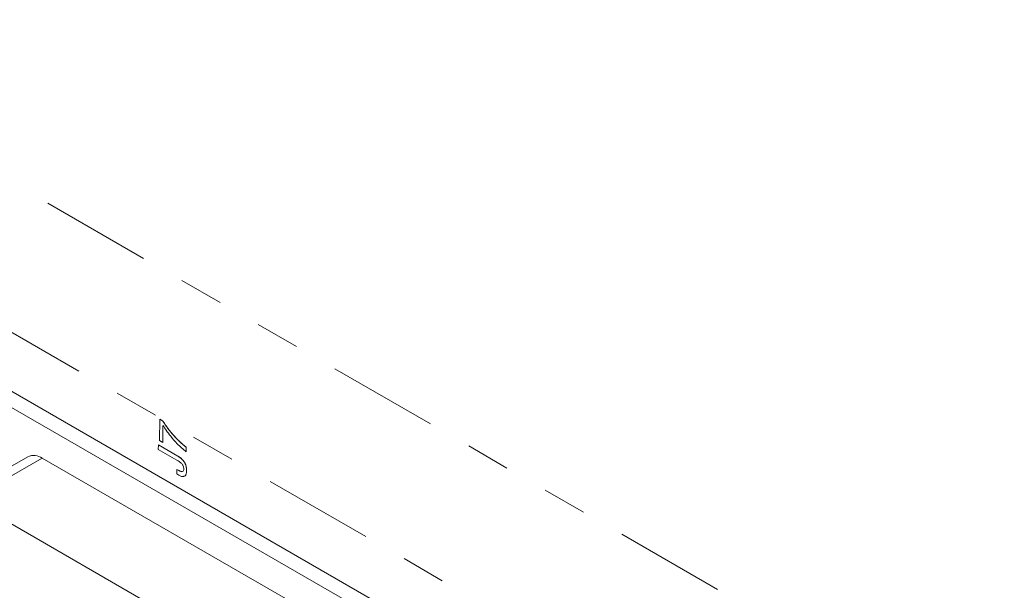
# Model space of a CAD drawing. Header units: inches. Extents: x 0.8 to 33.2, y 0.3 to 21.8.
# Tile 45 of 49: x 21.3 to 23.5, y 13.8 to 15.1. Entities that reach past the tile are written whole.
import ezdxf

# ---------------------------------------------------------------- set-up
doc = ezdxf.new("R2010")
doc.units = ezdxf.units.IN
doc.header["$MEASUREMENT"] = 0
doc.linetypes.add('PHANTOM', pattern=[0.5, 0.25, -0.05, 0.05, -0.05, 0.05, -0.05])

msp = doc.modelspace()

# ---------------------------------------------------------------- linework, layer by layer
at = {"color": 7, "linetype": 'PHANTOM', "lineweight": 0}
for p, q in [((23.4823, 13.4517), (18.8071, 16.1506)), ((23.3358, 13.1964), (18.6567, 15.8976)), ((21.1402, 14.0293), (21.3042, 14.124))]:
    msp.add_line(p, q, dxfattribs=at)
at = {"color": 7, "linetype": 'Continuous', "lineweight": 15}
for p, q in [((21.0356, 14.3902), (22.149, 13.7474)), ((21.0349, 14.3542), (22.1245, 13.7252)), ((21.5698, 14.1637), (21.5705, 14.2124)), ((21.5705, 14.2124), (21.5768, 14.2088)), ((21.5705, 14.2124), (21.5706, 14.2124)), ((21.5768, 14.2088), (21.5706, 14.2124)), ((21.5768, 14.2088), (21.5768, 14.2088)), ((21.5776, 14.1982), (21.577, 14.1596)), ((21.5771, 14.1596), (21.5776, 14.1981)), ((21.577, 14.1596), (21.5698, 14.1637)), ((21.577, 14.1596), (21.5771, 14.1596)), ((21.6022, 14.175), (21.6023, 14.1751)), ((21.6167, 14.1601), (21.6168, 14.1602)), ((21.567, 14.1436), (21.5672, 14.1539)), ((21.6093, 14.1192), (21.567, 14.1436)), ((21.6112, 14.1286), (21.5672, 14.1539)), ((21.5672, 14.1539), (21.6111, 14.1285)), ((21.5672, 14.1539), (21.5672, 14.1539)), ((21.6302, 14.1383), (21.6304, 14.1486)), ((21.6303, 14.1486), (21.6302, 14.1383)), ((21.6302, 14.1383), (21.6302, 14.1383)), ((21.6303, 14.1486), (21.6304, 14.1486)), ((21.2717, 14.1272), (21.1077, 14.0325)), ((21.8552, 13.806), (21.3042, 14.124)), ((21.6111, 14.1285), (21.6112, 14.1286)), ((21.6234, 14.1187), (21.6235, 14.1188)), ((21.6091, 14.0881), (21.6093, 14.0984)), ((21.6136, 14.0856), (21.6091, 14.0881)), ((21.6093, 14.0984), (21.6094, 14.0985)), ((21.6093, 14.0984), (21.6139, 14.0958)), ((21.614, 14.0958), (21.6094, 14.0985)), ((21.6139, 14.0958), (21.614, 14.0958)), ((21.6311, 14.0951), (21.6312, 14.0952)), ((21.6911, 13.7113), (21.1402, 14.0293))]:
    msp.add_line(p, q, dxfattribs=at)
msp.add_arc((21.2853, 14.0984), 0.0318, 53.4703, 115.2192, dxfattribs=at)
for points, knots in [([(21.6023, 14.1751), (21.5992, 14.1786), (21.5941, 14.1845), (21.5875, 14.1933), (21.582, 14.2009), (21.5786, 14.2062), (21.5768, 14.2088)], [0, 0, 0, 0, 0.339972, 0.559988, 0.780025, 1, 1, 1, 1]), ([(21.5768, 14.2088), (21.5795, 14.2047), (21.5839, 14.1981), (21.5904, 14.1891), (21.5962, 14.1819), (21.6002, 14.1773), (21.6022, 14.175)], [0, 0, 0, 0, 0.339917, 0.559949, 0.779975, 1, 1, 1, 1]), ([(21.5951, 14.1736), (21.5917, 14.178), (21.5855, 14.1859), (21.58, 14.1945), (21.5776, 14.1982)], [0, 0, 0, 0, 0.559998, 1, 1, 1, 1]), ([(21.6302, 14.1383), (21.6233, 14.1441), (21.611, 14.1545), (21.6, 14.1678), (21.5951, 14.1736)], [0, 0, 0, 0, 0.559749, 1, 1, 1, 1]), ([(21.6022, 14.175), (21.6049, 14.1721), (21.6096, 14.1669), (21.6145, 14.1622), (21.6167, 14.1601)], [0, 0, 0, 0, 0.560018, 1, 1, 1, 1]), ([(21.6168, 14.1602), (21.614, 14.1628), (21.6091, 14.1676), (21.6044, 14.1728), (21.6023, 14.1751)], [0, 0, 0, 0, 0.55995, 1, 1, 1, 1]), ([(21.6167, 14.1601), (21.6192, 14.1579), (21.6237, 14.154), (21.6283, 14.1502), (21.6303, 14.1486)], [0, 0, 0, 0, 0.559972, 1, 1, 1, 1]), ([(21.6304, 14.1486), (21.6278, 14.1507), (21.6233, 14.1545), (21.6188, 14.1584), (21.6168, 14.1602)], [0, 0, 0, 0, 0.560021, 1, 1, 1, 1]), ([(21.6201, 14.1116), (21.6181, 14.1132), (21.6146, 14.1162), (21.6109, 14.1183), (21.6093, 14.1192)], [0, 0, 0, 0, 0.559175, 1, 1, 1, 1]), ([(21.6111, 14.1285), (21.6135, 14.1271), (21.6177, 14.1246), (21.6217, 14.1205), (21.6234, 14.1187)], [0, 0, 0, 0, 0.5605239, 1, 1, 1, 1]), ([(21.6235, 14.1188), (21.6213, 14.121), (21.6173, 14.125), (21.6131, 14.1275), (21.6112, 14.1286)], [0, 0, 0, 0, 0.558974, 1, 1, 1, 1]), ([(21.6247, 14.0995), (21.6247, 14.1006), (21.6246, 14.1028), (21.6237, 14.1063), (21.6221, 14.1093), (21.6208, 14.1108), (21.6201, 14.1116)], [0, 0, 0, 0, 0.280384, 0.560123, 0.779992, 1, 1, 1, 1]), ([(21.6234, 14.1187), (21.6249, 14.1167), (21.6278, 14.1126), (21.6308, 14.104), (21.631, 14.0985), (21.6311, 14.0951)], [0, 0, 0, 0, 0.279871, 0.55988, 1, 1, 1, 1]), ([(21.6312, 14.0952), (21.631, 14.0995), (21.6307, 14.1057), (21.627, 14.1141), (21.6246, 14.1172), (21.6235, 14.1188)], [0, 0, 0, 0, 0.558522, 0.77924, 1, 1, 1, 1]), ([(21.6311, 14.0951), (21.6308, 14.0923), (21.6303, 14.0866), (21.626, 14.0816), (21.6196, 14.0824), (21.6156, 14.0845), (21.6136, 14.0856)], [0, 0, 0, 0, 0.280288, 0.558919, 0.778905, 1, 1, 1, 1]), ([(21.6139, 14.0958), (21.6154, 14.095), (21.6183, 14.0935), (21.6222, 14.093), (21.6244, 14.0956), (21.6246, 14.0982), (21.6247, 14.0995)], [0, 0, 0, 0, 0.281266, 0.560555, 0.77957, 1, 1, 1, 1]), ([(21.6232, 14.0945), (21.6232, 14.0944), (21.6227, 14.0935), (21.6195, 14.0931), (21.6163, 14.0947), (21.614, 14.0958)], [0, 0, 0, 0, 0.0465737, 0.330915, 1, 1, 1, 1]), ([(21.6243, 14.0831), (21.6255, 14.0832), (21.6284, 14.0835), (21.6306, 14.0885), (21.631, 14.0929), (21.6312, 14.0952)], [0, 0, 0, 0, 0.244077, 0.621776, 1, 1, 1, 1])]:
    msp.add_open_spline(points, degree=3, knots=knots, dxfattribs=at)

doc.saveas('drawing.dxf')
